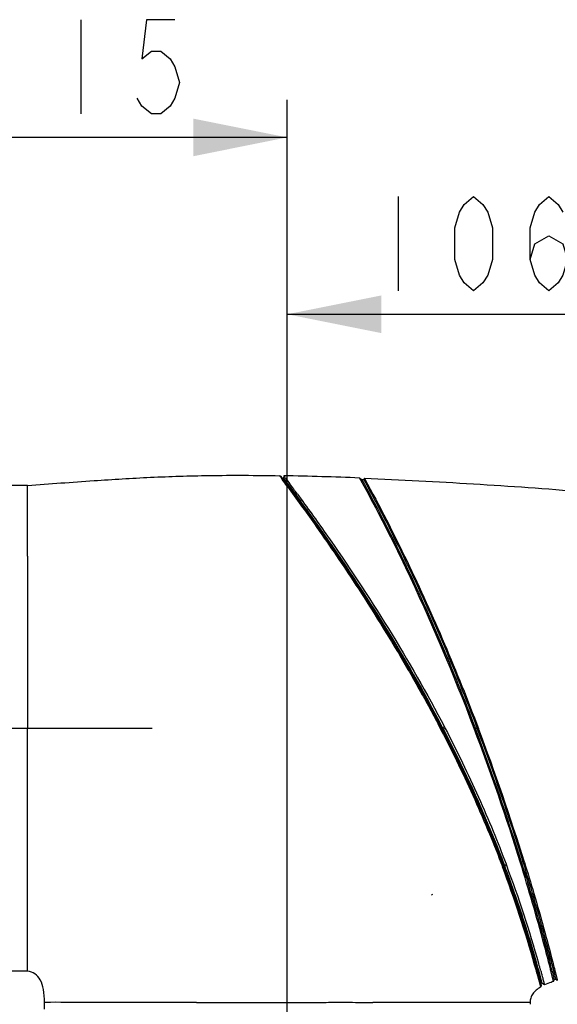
# Model space of a CAD drawing. Header units: millimetres. Extents: x 11 to 407, y 12 to 285.
# Tile 28 of 42: x 146 to 160, y 215 to 241. Entities that reach past the tile are written whole.
import ezdxf

# ---------------------------------------------------------------- set-up
doc = ezdxf.new("R2010")
doc.units = ezdxf.units.MM
doc.header["$LTSCALE"] = 23.1
doc.layers.get('0').update_dxf_attribs({"linetype": 'CONTINUOUS'})
doc.layers.add('02___PRT_ALL_AXES', color=7, linetype='CONTINUOUS')
doc.styles.get("Standard").update_dxf_attribs({"font": 'txt', "width": 0.8})
doc.dimstyles.new('DIMSTYLE_1', dxfattribs={"dimtxt": 2.5, "dimasz": 2.5, "dimexe": 1, "dimexo": 1, "dimtad": 1, "dimlfac": 6.666667, "dimzin": 0, "dimdsep": 46, "dimtxsty": 'Standard', "dimblk": '_FILLED', "dimblk1": '_FILLED', "dimblk2": '_FILLED', "dimcen": 0.09, "dimadec": 0, "dimazin": 0, "dimtp": 0.01, "dimtm": 0.01, "dimtfac": 1, "dimtofl": 0, "dimtmove": 0, "dimatfit": 3, "dimldrblk": '_FILLED', "dimfxl": 0, "dimtolj": 1, "dimtzin": 0, "dimarcsym": 0})

# ---------------------------------------------------------------- blocks, each defined once
blk = doc.blocks.new('_FILLED')
at = {"color": 0, "linetype": 'ByBlock'}
blk.add_solid([(0, 0), (-1, 0.2), (-1, -0.2)], dxfattribs=at)
blk = doc.blocks.new('*D1')
at = {"color": 2, "linetype": 'Continuous'}
for p, q in [((148.044, 221.857), (108.524, 221.857)), ((109.524, 221.857), (109.524, 150.869)), ((109.524, 79.882), (109.524, 150.869)), ((155.819, 79.882), (108.524, 79.882))]:
    blk.add_line(p, q, dxfattribs=at)
at = {"color": 2, "linetype": 'Continuous', "xscale": 2.5, "yscale": 2.5, "zscale": 2.5}
for p, rotation in [((109.524, 221.857), 90.00000013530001), ((109.524, 79.882), 270.0000001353)]:
    blk.add_blockref('_FILLED', p, dxfattribs=dict(at, rotation=rotation))
blk = doc.blocks.new('*D3')
at = {"color": 2, "linetype": 'Continuous'}
for p, q in [((122.042, 221.857), (122.042, 225.357)), ((122.042, 225.357), (122.042, 213.907)), ((144.965, 221.857), (121.042, 221.857)), ((122.042, 202.457), (122.042, 213.907)), ((160.865, 205.957), (121.042, 205.957)), ((122.042, 205.957), (122.042, 202.457))]:
    blk.add_line(p, q, dxfattribs=at)
at = {"color": 2, "linetype": 'Continuous', "xscale": 2.5, "yscale": 2.5, "zscale": 2.5}
for p, rotation in [((122.042, 221.857), 270.0000007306), ((122.042, 205.957), 90.00000073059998)]:
    blk.add_blockref('_FILLED', p, dxfattribs=dict(at, rotation=rotation))
blk = doc.blocks.new('*D8')
at = {"color": 2, "linetype": 'Continuous'}
for p, q in [((152.865, 213.857), (152.865, 233.851)), ((168.765, 197.599), (168.765, 233.851)), ((152.865, 232.851), (160.815, 232.851)), ((168.765, 232.851), (160.815, 232.851))]:
    blk.add_line(p, q, dxfattribs=at)
at = {"color": 2, "linetype": 'Continuous', "xscale": 2.5, "yscale": 2.5, "zscale": 2.5}
for p, rotation in [((152.865, 232.851), 179.9999992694), ((168.765, 232.851), 359.9999992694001)]:
    blk.add_blockref('_FILLED', p, dxfattribs=dict(at, rotation=rotation))
blk = doc.blocks.new('*D9')
at = {"color": 2, "linetype": 'Continuous'}
for p, q in [((135.892, 227.401), (135.892, 238.547)), ((152.865, 211.127), (152.865, 238.547)), ((135.892, 237.547), (144.379, 237.547)), ((152.865, 237.547), (144.379, 237.547))]:
    blk.add_line(p, q, dxfattribs=at)
at = {"color": 2, "linetype": 'Continuous', "xscale": 2.5, "yscale": 2.5, "zscale": 2.5}
for p, rotation in [((135.892, 237.547), 179.9999992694), ((152.865, 237.547), 359.9999992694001)]:
    blk.add_blockref('_FILLED', p, dxfattribs=dict(at, rotation=rotation))

msp = doc.modelspace()

# ---------------------------------------------------------------- linework, layer by layer
at = {"color": 2, "linetype": 'Continuous'}
for p, q in [((147.3787, 240.6723), (147.3787, 238.1723)), ((155.815, 235.9757), (155.815, 233.4757))]:
    msp.add_line(p, q, dxfattribs=at)
at = {"color": 7, "linetype": 'Continuous'}
for p, q in [((152.6595, 228.566), (152.6594, 228.566)), ((152.682, 228.5552), (152.6595, 228.566)), ((152.682, 228.5552), (152.6595, 228.566)), ((152.6719, 228.5496), (152.6917, 228.5226)), ((152.682, 228.5552), (152.8887, 228.3068)), ((152.682, 228.5552), (152.6898, 228.5447)), ((152.6898, 228.5447), (152.7143, 228.512)), ((152.6917, 228.5226), (152.7218, 228.4817)), ((152.7143, 228.512), (152.731, 228.4894)), ((152.7218, 228.4817), (152.7329, 228.4667)), ((152.731, 228.4894), (152.7557, 228.4562)), ((152.7727, 228.564), (152.7607, 228.5075)), ((152.7608, 228.5075), (152.7608, 228.5074)), ((152.7608, 228.5075), (152.8483, 228.3893)), ((152.7728, 228.564), (152.7727, 228.564)), ((154.7892, 228.5037), (154.8454, 228.4639)), ((154.8179, 228.4516), (154.7892, 228.5037)), ((154.9118, 228.4988), (154.8979, 228.4618)), ((154.9118, 228.4988), (154.9227, 228.4789)), ((145.965, 228.3068), (144.84, 228.3068)), ((152.8483, 228.3893), (152.8901, 228.3327)), ((152.8635, 228.2892), (152.8683, 228.2827)), ((152.9091, 228.3068), (152.8887, 228.3068)), ((152.8901, 228.3327), (152.9003, 228.3188)), ((152.9003, 228.3188), (152.9183, 228.2944)), ((152.9273, 228.3567), (152.9316, 228.351)), ((152.9316, 228.351), (152.9369, 228.3438)), ((154.8315, 228.4268), (154.8179, 228.4516)), ((154.8454, 228.4639), (154.8979, 228.4618)), ((145.965, 226.4251), (145.965, 221.8568)), ((156.955, 221.8707), (156.9293, 221.8568)), ((156.9293, 221.8568), (156.9365, 221.8429)), ((156.9365, 221.8429), (156.9567, 221.8042)), ((156.9623, 221.8569), (156.9366, 221.8429)), ((156.955, 221.8707), (156.9622, 221.8569)), ((156.9884, 221.8584), (156.9622, 221.8569)), ((156.9622, 221.8569), (156.9827, 221.8176)), ((156.9843, 221.8661), (156.9884, 221.8584)), ((156.9884, 221.8584), (156.9946, 221.8463)), ((157.0415, 221.895), (156.9934, 221.8709)), ((156.9934, 221.8709), (157.0131, 221.8332)), ((157.0037, 221.8511), (156.9946, 221.8464)), ((156.9946, 221.8463), (157.0039, 221.8285)), ((157.0614, 221.8568), (157.0131, 221.8332)), ((157.0414, 221.8951), (157.0614, 221.8568)), ((157.8313, 221.8568), (157.8634, 221.8568)), ((157.9115, 221.8568), (157.8634, 221.8568)), ((157.9436, 221.8568), (157.9115, 221.8568)), ((158.5735, 218.3666), (158.6052, 218.2044)), ((158.5735, 218.3666), (158.5797, 218.3506)), ((158.5846, 218.352), (158.5797, 218.3506)), ((159.0611, 218.2854), (159.0854, 218.3083)), ((159.1653, 218.3038), (159.13, 218.3163)), ((158.6038, 218.2079), (158.5804, 218.1849)), ((158.5804, 218.1849), (158.5817, 218.1814)), ((158.6052, 218.2044), (158.5818, 218.1814)), ((158.6038, 218.2079), (158.6052, 218.2044)), ((158.6248, 218.2334), (158.6288, 218.2229)), ((158.6923, 218.2223), (158.629, 218.237)), ((158.629, 218.237), (158.633, 218.2266)), ((158.6963, 218.2116), (158.633, 218.2266)), ((158.633, 218.2266), (158.6419, 218.203)), ((158.6419, 218.203), (158.646, 218.1922)), ((158.6794, 218.2558), (158.6923, 218.2223)), ((158.6923, 218.2223), (158.6963, 218.2116)), ((159.4946, 215.5999), (159.4952, 215.5978)), ((159.5394, 215.4375), (159.5479, 215.4062)), ((159.6001, 215.4208), (159.6079, 215.3921)), ((159.8289, 215.5783), (159.8083, 215.6591)), ((159.8533, 215.6043), (159.8549, 215.5977)), ((159.8706, 215.4134), (159.8632, 215.4429)), ((159.8766, 215.3895), (159.8706, 215.4134)), ((159.9189, 215.6505), (159.9416, 215.5615)), ((159.9416, 215.5615), (159.9509, 215.5246)), ((159.9531, 215.3927), (159.9463, 215.4198)), ((159.9509, 215.5246), (159.9609, 215.4848)), ((159.9609, 215.4848), (159.9771, 215.4205)), ((159.9771, 215.4205), (159.9909, 215.3652)), ((145.965, 215.4068), (144.84, 215.4068)), ((159.4994, 215.3607), (159.5869, 215.0384)), ((159.5415, 215.4071), (159.5416, 215.4068)), ((159.5471, 215.378), (159.5416, 215.4069)), ((159.5416, 215.4068), (159.6143, 215.0219)), ((159.5477, 215.4068), (159.5416, 215.4068)), ((159.5934, 215.1329), (159.5471, 215.378)), ((159.5479, 215.4062), (159.5566, 215.3742)), ((159.5566, 215.3742), (159.6317, 215.0914)), ((159.6079, 215.3921), (159.6082, 215.3911)), ((159.9302, 215.1732), (159.8766, 215.3895)), ((159.9033, 215.4064), (159.9094, 215.3823)), ((159.9094, 215.3823), (159.9592, 215.1808)), ((159.9395, 215.1354), (159.9302, 215.1732)), ((159.9395, 215.1354), (159.9592, 215.1808)), ((160.0024, 215.1935), (159.9531, 215.3927)), ((159.9909, 215.3652), (160.029, 215.2113)), ((160.0403, 215.1652), (160.0024, 215.1935)), ((160.029, 215.2113), (160.0318, 215.1998)), ((160.0318, 215.1998), (160.0403, 215.1652)), ((159.5869, 215.0384), (159.5946, 215.0101)), ((159.5901, 215.1152), (159.6019, 215.0699)), ((159.6081, 215.0551), (159.5934, 215.1329)), ((159.6143, 215.022), (159.6001, 214.9906)), ((159.6019, 215.0699), (159.6093, 215.0416)), ((159.6143, 215.0221), (159.6081, 215.0551)), ((159.6093, 215.0416), (159.6143, 215.022)), ((159.7, 215.0432), (159.6318, 215.0913)), ((146.5743, 214.5828), (146.415, 214.5818)), ((146.415, 214.4018), (146.415, 214.5818)), ((146.6972, 214.583), (146.5743, 214.5828)), ((146.8521, 214.582), (146.6972, 214.583)), ((147.195, 214.5813), (146.8521, 214.582)), ((147.24, 214.5813), (147.195, 214.5813)), ((150.4566, 214.5818), (147.24, 214.5813)), ((150.4566, 214.5818), (153.8431, 214.5818)), ((154.7664, 214.5818), (155.1406, 214.5818)), ((159.315, 214.5818), (155.1406, 214.5818))]:
    msp.add_line(p, q, dxfattribs=at)
at = {"color": 2, "linetype": 'Continuous'}
for points in [[(149.8787, 240.6723), (149.1287, 240.6723), (149.0037, 239.6306), (149.2537, 239.839), (149.5037, 239.839), (149.7537, 239.6306), (149.8787, 239.4223), (150.0037, 239.0056), (149.8787, 238.589), (149.7537, 238.3806), (149.5037, 238.1723), (149.2537, 238.1723), (149.0037, 238.3806), (148.8787, 238.589)], [(157.815, 233.4757), (157.565, 233.684), (157.44, 233.8924), (157.315, 234.309), (157.315, 235.1424), (157.44, 235.559), (157.565, 235.7674), (157.815, 235.9757), (158.065, 235.7674), (158.19, 235.559), (158.315, 235.1424), (158.315, 234.309), (158.19, 233.8924), (158.065, 233.684), (157.815, 233.4757)], [(159.315, 234.309), (159.44, 234.7257), (159.815, 234.934), (160.19, 234.7257), (160.315, 234.309), (160.19, 233.8924), (160.065, 233.684), (159.815, 233.4757), (159.565, 233.684), (159.44, 233.8924), (159.315, 234.309), (159.315, 235.1424), (159.44, 235.559), (159.565, 235.7674), (159.815, 235.9757), (160.065, 235.7674), (160.19, 235.559)]]:
    msp.add_lwpolyline(points, dxfattribs=at)
at = {"color": 7, "linetype": 'Continuous'}
for centre, radius, start, end in [((151.0132, 135.9462), 92.6345, 87.66386, 88.91162), ((146.6625, 223.8764), 7.7008, 37.01524, 37.24563), ((107.266, 194.8773), 56.5286, 36.23237, 36.45576), ((99.6724, 189.1212), 66.0688, 36.367939, 36.538681), ((89.2571, 181.1747), 79.2467, 36.286516, 36.528167), ((100.5261, 200.1269), 61.2868, 17.234753, 20.766512), ((100.7194, 200.1935), 61.1125, 17.242597, 20.76178), ((100.5267, 200.1272), 61.3612, 17.243121, 20.739961), ((100.7136, 200.1915), 61.1936, 17.216559, 20.734946), ((131.0705, 207.7057), 29.4969, 20.91041, 21.15444), ((160.9003, 208.2341), 10.2364, 99.95883, 100.21271), ((129.0849, 207.0284), 31.5349, 15.73572, 20.71196), ((129.92, 207.3554), 30.6682, 15.57227, 20.71699), ((129.8281, 207.3235), 30.7993, 15.58816, 20.66402), ((129.9758, 207.3684), 30.6993, 15.57519, 20.68371), ((159.0331, 213.7683), 4.3452, 122.12516, 122.51498), ((128.5737, 206.849), 32.0757, 15.38865, 15.79662), ((131.9762, 207.9249), 28.5346, 15.17027, 15.57906), ((131.4136, 207.7637), 29.1539, 15.26113, 15.58795), ((130.6153, 207.5536), 30.0335, 15.18566, 15.56233), ((114.2109, 203.9569), 47.0751, 14.12235, 14.29239), ((114.2814, 203.9749), 47.0323, 14.06703, 14.30738), ((114.4794, 204.0251), 46.873, 14.06945, 14.3094), ((128.9816, 207.1183), 31.6359, 14.64218, 15.1611), ((160.7809, 212.4694), 2.8332, 105.94699, 106.858)]:
    msp.add_arc(centre, radius, start, end, dxfattribs=at)
for points, knots in [([(152.6595, 228.566), (152.6611, 228.5652), (152.6642, 228.5584), (152.6689, 228.5536), (152.6719, 228.5496)], [0, 0, 0, 0, 0.2674389, 1, 1, 1, 1]), ([(152.7728, 228.564), (152.7726, 228.5632), (152.7755, 228.5609), (152.7782, 228.5557), (152.7851, 228.5475), (152.7899, 228.541), (152.7927, 228.5372)], [0, 0, 0, 0, 0.0699268, 0.2622738, 0.5735408, 1, 1, 1, 1]), ([(152.8114, 228.5125), (152.8188, 228.5026), (152.8576, 228.4508), (152.8962, 228.3988), (152.9273, 228.3567)], [0, 0, 0, 0, 0.1905798, 1, 1, 1, 1]), ([(154.9118, 228.4988), (155.879, 228.4594), (157.8179, 228.3575), (159.7548, 228.2213), (160.725, 228.1399)], [0, 0, 0, 0, 0.498561, 1, 1, 1, 1]), ([(152.8683, 228.2827), (153.1102, 227.9524), (153.7061, 227.1243), (154.4814, 225.9899), (155.2059, 224.8634), (155.6886, 224.0776), (156.0748, 223.4176), (156.3637, 222.9052), (156.6537, 222.3867), (156.8409, 222.0354), (156.9293, 221.8568)], [0, 0, 0, 0, 0.161436, 0.4021925, 0.5416356, 0.6894902, 0.7657428, 0.8431429, 0.9213926, 1, 1, 1, 1]), ([(152.8726, 228.2978), (153.4749, 227.4802), (154.4816, 226.0504), (155.6257, 224.241), (156.3924, 222.9227), (156.7692, 222.2254), (156.955, 221.8707)], [0, 0, 0, 0, 0.3997476, 0.6880297, 0.8423884, 1, 1, 1, 1]), ([(152.8887, 228.3068), (152.8986, 228.2949), (152.9326, 228.2444), (153.0135, 228.1373), (153.141, 227.9602), (153.3147, 227.721), (153.5271, 227.4244), (153.8744, 226.934), (154.3657, 226.2226), (154.9978, 225.2689), (155.9099, 223.8202), (156.568, 222.6679), (156.9843, 221.8661)], [0, 0, 0, 0, 0.0060678, 0.0238463, 0.0527324, 0.0917762, 0.1399107, 0.1960053, 0.327726, 0.479451, 0.6452422, 1, 1, 1, 1]), ([(152.9183, 228.2944), (153.1506, 227.9785), (154.6365, 225.9234), (156.0024, 223.7727), (156.9934, 221.8709)], [0, 0, 0, 0, 0.154584, 1, 1, 1, 1]), ([(157.8313, 221.8568), (157.283, 223.3021), (156.3423, 225.5236), (155.2469, 227.6704), (154.8315, 228.4268)], [0, 0, 0, 0, 0.6417534, 1, 1, 1, 1]), ([(154.8454, 228.4639), (155.2107, 227.7982), (156.3223, 225.6448), (157.2737, 223.412), (157.8634, 221.8568)], [0, 0, 0, 0, 0.3134701, 1, 1, 1, 1]), ([(154.8979, 228.4618), (155.2624, 227.7964), (156.3723, 225.6435), (157.3225, 223.4116), (157.9115, 221.8568)], [0, 0, 0, 0, 0.3133513, 1, 1, 1, 1]), ([(154.9227, 228.4789), (155.3174, 227.7609), (156.4241, 225.599), (157.3741, 223.3608), (157.9436, 221.8568)], [0, 0, 0, 0, 0.3375251, 1, 1, 1, 1]), ([(153.1353, 228.0748), (153.3915, 227.7256), (154.8136, 225.7461), (156.1133, 223.672), (157.0414, 221.8951)], [0, 0, 0, 0, 0.1776627, 1, 1, 1, 1]), ([(156.9567, 221.8042), (157.1146, 221.5001), (157.4182, 220.8909), (157.8464, 219.9764), (158.2311, 219.0747), (158.4728, 218.4792), (158.5804, 218.1849)], [0, 0, 0, 0, 0.259018, 0.5144254, 0.7631262, 1, 1, 1, 1]), ([(156.9827, 221.8176), (157.2956, 221.2152), (157.8728, 220.0276), (158.3767, 218.8071), (158.6038, 218.2079)], [0, 0, 0, 0, 0.514401, 1, 1, 1, 1]), ([(157.0039, 221.8285), (157.3058, 221.2451), (157.8585, 220.1037), (158.3527, 218.9358), (158.5735, 218.3666)], [0, 0, 0, 0, 0.5183054, 1, 1, 1, 1]), ([(157.0131, 221.8332), (157.1701, 221.5309), (157.7599, 220.356), (158.2834, 219.1476), (158.629, 218.237)], [0, 0, 0, 0, 0.2591105, 1, 1, 1, 1]), ([(157.0614, 221.8568), (157.2192, 221.5546), (157.5219, 220.9489), (157.9471, 220.0388), (158.3343, 219.143), (158.5673, 218.5472), (158.6794, 218.2558)], [0, 0, 0, 0, 0.2588865, 0.5141841, 0.7628589, 1, 1, 1, 1]), ([(159.8083, 215.6591), (159.7674, 215.8183), (159.5366, 216.6987), (159.2821, 217.573), (159.0611, 218.2854)], [0, 0, 0, 0, 0.1804947, 1, 1, 1, 1]), ([(159.0854, 218.3083), (159.1743, 218.022), (159.4457, 217.1252), (159.6957, 216.2218), (159.8533, 215.6043)], [0, 0, 0, 0, 0.3199522, 1, 1, 1, 1]), ([(159.8982, 215.6101), (159.8584, 215.7663), (159.622, 216.6738), (159.3602, 217.5746), (159.13, 218.3163)], [0, 0, 0, 0, 0.1718701, 1, 1, 1, 1]), ([(159.1653, 218.3038), (159.2513, 218.0265), (159.5174, 217.1464), (159.763, 216.26), (159.9189, 215.6505)], [0, 0, 0, 0, 0.3157636, 1, 1, 1, 1]), ([(158.6288, 218.2229), (158.832, 217.6903), (159.1314, 216.8281), (159.3949, 215.9545), (159.4847, 215.6244)], [0, 0, 0, 0, 0.6249351, 1, 1, 1, 1]), ([(159.4847, 215.6244), (159.4991, 215.5711), (159.5168, 215.4983), (159.5379, 215.4263), (159.5416, 215.4069)], [0, 0, 0, 0, 0.7369151, 1, 1, 1, 1]), ([(159.6082, 215.3911), (159.616, 215.3621), (159.6304, 215.3085), (159.6502, 215.2344), (159.6661, 215.1734), (159.6789, 215.1248), (159.6873, 215.0896), (159.6957, 215.0637), (159.6966, 215.0522), (159.7013, 215.0438), (159.7, 215.0431)], [0, 0, 0, 0, 0.2501016, 0.4633095, 0.6388881, 0.7767017, 0.8788755, 0.9480763, 0.9872852, 1, 1, 1, 1]), ([(159.6001, 214.9905), (159.5562, 214.9646), (159.4774, 214.9103), (159.384, 214.8113), (159.3268, 214.7003), (159.315, 214.6208), (159.315, 214.5818)], [0, 0, 0, 0, 0.293326, 0.5467613, 0.775542, 1, 1, 1, 1]), ([(159.5946, 215.0101), (159.5959, 215.0051), (159.5981, 215.002), (159.5987, 214.9897), (159.6001, 214.9905)], [0, 0, 0, 0, 0.7615171, 1, 1, 1, 1]), ([(159.9395, 215.1354), (159.9176, 215.1285), (159.8364, 215.1015), (159.7566, 215.0699), (159.7, 215.0431)], [0, 0, 0, 0, 0.2679061, 1, 1, 1, 1]), ([(153.8431, 214.5818), (153.921, 214.5827), (154.2287, 214.5853), (154.5365, 214.5835), (154.7664, 214.5818)], [0, 0, 0, 0, 0.2529948, 1, 1, 1, 1])]:
    msp.add_open_spline(points, degree=3, knots=knots, dxfattribs=at)
at = {"layer": '02___PRT_ALL_AXES', "color": 7, "linetype": 'Continuous'}
for p, q in [((145.9654, 228.1998), (145.965, 228.3068)), ((145.965, 226.4251), (145.9654, 228.1998)), ((145.965, 215.4068), (145.965, 221.8568)), ((149.2716, 221.8568), (145.965, 221.8568)), ((159.3148, 214.5304), (159.315, 214.5368)), ((159.315, 214.5818), (159.315, 214.5368))]:
    msp.add_line(p, q, dxfattribs=at)
for points, knots in [([(145.965, 228.3068), (146.5541, 228.3506), (147.6414, 228.4305), (149.2468, 228.5316), (150.8898, 228.5826), (152.0339, 228.5767), (152.6595, 228.566)], [0, 0, 0, 0, 0.2644203, 0.4880012, 0.719951, 1, 1, 1, 1]), ([(146.415, 214.5818), (146.415, 214.697), (146.4027, 214.9015), (146.326, 215.1696), (146.1755, 215.3551), (146.0341, 215.4001), (145.965, 215.4068)], [0, 0, 0, 0, 0.3345677, 0.5921196, 0.7984254, 1, 1, 1, 1])]:
    msp.add_open_spline(points, degree=3, knots=knots, dxfattribs=at)

# ---------------------------------------------------------------- dimensions: what is measured, and where the dimension line sits
at = {"color": 2, "linetype": 'Continuous'}
for base, p1, p2, angle, picture, middle in [((135.8925, 237.5473), (152.865, 210.1271), (135.8925, 226.4006), 180, '*D9', (138.3787, 237.5473)), ((168.765, 232.8507), (152.865, 212.8568), (168.765, 196.5985), 360, '*D8', (154.815, 232.8507)), ((122.0423, 205.9568), (145.965, 221.8568), (161.865, 205.9568), 270, '*D3', (122.0423, 207.9068)), ((109.5244, 221.8568), (156.8192, 79.8818), (149.0437, 221.8568), 90, '*D1', (109.5244, 144.8693))]:
    dim = msp.add_linear_dim(base=base, p1=p1, p2=p2, angle=angle, dimstyle='DIMSTYLE_1', dxfattribs=at)
    dim.commit()
    dim.dimension.update_dxf_attribs({"geometry": picture, "text_midpoint": middle, "dimtype": 160})

doc.saveas('drawing.dxf')
